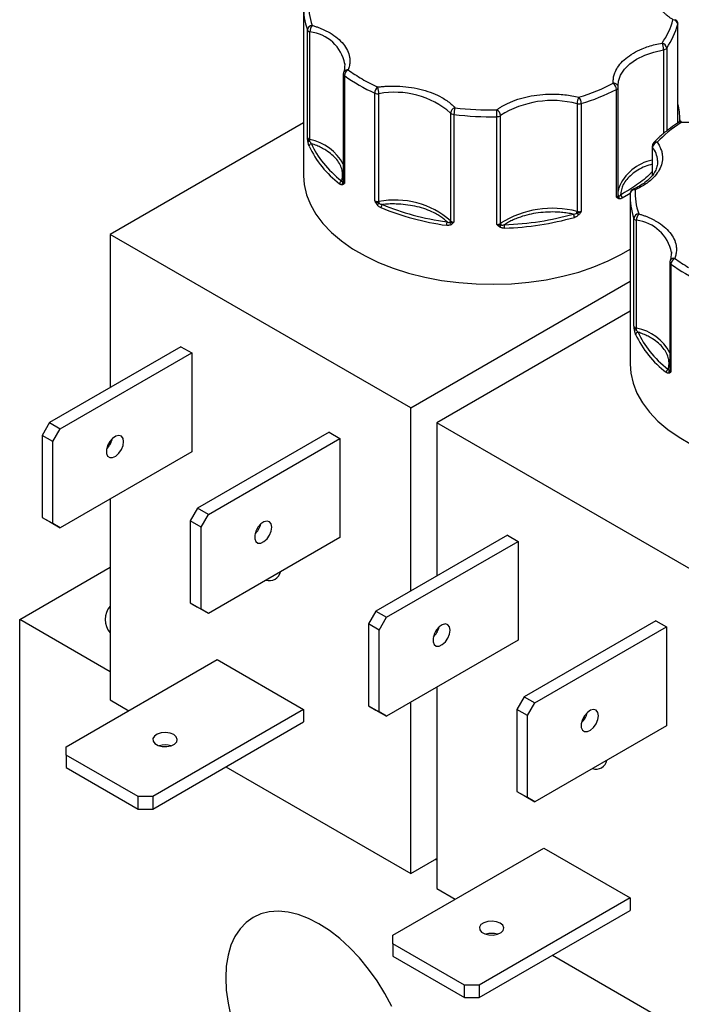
# Model space of a CAD drawing. Header units: inches. Extents: x 0.5 to 21.5, y 0.5 to 16.5.
# Tile 14 of 17: x 17.4 to 18.8, y 13.4 to 15.4. Entities that reach past the tile are written whole.
import ezdxf

# ---------------------------------------------------------------- set-up
doc = ezdxf.new("R2010")
doc.units = ezdxf.units.IN
doc.header["$LTSCALE"] = 2
doc.header["$MEASUREMENT"] = 0

msp = doc.modelspace()

# ---------------------------------------------------------------- linework, layer by layer
for p, q in [((18.0286, 15.4222), (18.0286, 15.0792)), ((18.0364, 15.1572), (18.0364, 15.3776)), ((18.7944, 15.1874), (18.7944, 15.3895)), ((18.7945, 15.1875), (18.7945, 15.3904)), ((18.0416, 15.1532), (18.0416, 15.3737)), ((18.7653, 15.3371), (18.7653, 15.1656)), ((18.7716, 15.3404), (18.7716, 15.1707)), ((18.1132, 15.309), (18.1114, 15.2928)), ((18.1133, 15.3075), (18.1133, 15.3057)), ((18.1098, 15.2876), (18.1098, 15.0671)), ((18.112, 15.284), (18.112, 15.0636)), ((18.669, 15.0354), (18.669, 15.2559)), ((18.6724, 15.2604), (18.6722, 15.264)), ((18.6724, 15.2604), (18.6724, 15.2602)), ((18.6724, 15.0397), (18.6724, 15.2602)), ((18.1742, 15.0276), (18.1742, 15.2481)), ((18.1826, 15.0265), (18.1826, 15.247)), ((18.5883, 15.2265), (18.5883, 15.006)), ((18.5969, 15.2267), (18.5969, 15.0062)), ((18.3295, 15.2074), (18.3295, 14.987)), ((18.3364, 15.2044), (18.3364, 14.984)), ((18.4241, 14.9795), (18.4241, 15.2)), ((18.4317, 14.9818), (18.4317, 15.2023)), ((18.0286, 15.1876), (17.6327, 14.9591)), ((18.7986, 15.1895), (18.7986, 15.1935)), ((18.7421, 15.1395), (18.7421, 15.0797)), ((18.7428, 15.0808), (18.7428, 15.1373)), ((18.753, 15.1106), (18.7531, 15.1078)), ((18.6968, 15.0364), (18.6968, 14.6935)), ((18.7029, 15.0515), (18.7028, 15.0515)), ((18.7046, 14.7714), (18.7046, 14.9919)), ((18.7098, 14.7674), (18.7098, 14.9879)), ((17.6327, 14.9591), (17.6327, 14.6456)), ((18.2479, 14.6039), (17.6327, 14.9591)), ((18.7814, 14.9233), (18.7796, 14.9071)), ((18.7815, 14.9217), (18.7815, 14.9199)), ((18.778, 14.9019), (18.778, 14.6814)), ((18.7802, 14.8983), (18.7802, 14.6778)), ((18.2479, 14.6039), (18.6968, 14.8631)), ((18.6968, 14.8018), (18.301, 14.5733)), ((17.7777, 14.7292), (17.5084, 14.5738)), ((17.5304, 14.5611), (17.7996, 14.7166)), ((17.7777, 14.7292), (17.7996, 14.7166)), ((17.7996, 14.7166), (17.7996, 14.5141)), ((18.2479, 14.2292), (18.2479, 14.6039)), ((17.5084, 14.5738), (17.4934, 14.5478)), ((17.5084, 14.5738), (17.5304, 14.5611)), ((18.301, 14.5733), (18.301, 14.2598)), ((18.9161, 14.2182), (18.301, 14.5733)), ((17.5154, 14.5352), (17.5304, 14.5611)), ((18.081, 14.5541), (17.8118, 14.3987)), ((18.081, 14.5541), (18.103, 14.5415)), ((17.5154, 14.5352), (17.4934, 14.5478)), ((17.4934, 14.5478), (17.4934, 14.38)), ((17.5154, 14.3673), (17.5154, 14.5352)), ((17.6327, 14.5359), (17.6327, 14.5293)), ((17.8337, 14.386), (18.103, 14.5415)), ((18.103, 14.5415), (18.103, 14.339)), ((17.7996, 14.5141), (17.5304, 14.3586)), ((17.6327, 14.4177), (17.6327, 14.0062)), ((17.8118, 14.3987), (17.7968, 14.3727)), ((17.8337, 14.386), (17.8118, 14.3987)), ((17.4934, 14.38), (17.5154, 14.3673)), ((17.4934, 14.38), (17.5084, 14.3713)), ((17.5084, 14.3713), (17.5304, 14.3586)), ((17.8187, 14.36), (17.7968, 14.3727)), ((17.7968, 14.3727), (17.7968, 14.2048)), ((17.8187, 14.36), (17.8337, 14.386)), ((17.5304, 14.3586), (17.5154, 14.3673)), ((17.8187, 14.1922), (17.8187, 14.36)), ((18.103, 14.339), (17.8337, 14.1835)), ((18.4459, 14.3435), (18.1767, 14.188)), ((18.1986, 14.1754), (18.4678, 14.3308)), ((18.4459, 14.3435), (18.4678, 14.3308)), ((18.4678, 14.3308), (18.4678, 14.1283)), ((17.4477, 14.1709), (17.6327, 14.2777)), ((17.7968, 14.2048), (17.8187, 14.1922)), ((17.7968, 14.2048), (17.8118, 14.1962)), ((17.8337, 14.1835), (17.8118, 14.1962)), ((17.8337, 14.1835), (17.8187, 14.1922)), ((18.1767, 14.188), (18.1617, 14.1621)), ((18.1767, 14.188), (18.1986, 14.1754)), ((17.4477, 13.3543), (17.4477, 14.1709)), ((17.6327, 14.064), (17.4477, 14.1709)), ((18.1836, 14.1494), (18.1986, 14.1754)), ((18.7493, 14.1684), (18.48, 14.0129)), ((18.7493, 14.1684), (18.7712, 14.1557)), ((18.1836, 14.1494), (18.1617, 14.1621)), ((18.1617, 14.1621), (18.1617, 13.9942)), ((18.1836, 13.9816), (18.1836, 14.1494)), ((18.301, 14.1502), (18.301, 14.1436)), ((18.5019, 14.0003), (18.7712, 14.1557)), ((18.7712, 14.1557), (18.7712, 13.9532)), ((18.4678, 14.1283), (18.1986, 13.9729)), ((17.5431, 13.9104), (17.8519, 14.0887)), ((17.8519, 14.0887), (18.0287, 13.9866)), ((18.301, 14.032), (18.301, 13.6204)), ((17.6327, 14.0062), (17.6709, 13.9842)), ((18.48, 14.0129), (18.465, 13.9869)), ((18.48, 14.0129), (18.5019, 14.0003)), ((18.0287, 13.9866), (17.7199, 13.8083)), ((18.0287, 13.9866), (18.0287, 13.9613)), ((18.1617, 13.9942), (18.1836, 13.9816)), ((18.1617, 13.9942), (18.1767, 13.9855)), ((18.2479, 13.651), (18.2479, 14.0014)), ((18.4869, 13.9743), (18.465, 13.9869)), ((18.465, 13.9869), (18.465, 13.8191)), ((18.4869, 13.9743), (18.5019, 14.0003)), ((18.1767, 13.9855), (18.1986, 13.9729)), ((18.1986, 13.9729), (18.1836, 13.9816)), ((18.4869, 13.8064), (18.4869, 13.9743)), ((17.7199, 13.783), (18.0287, 13.9613)), ((18.7712, 13.9532), (18.5019, 13.7978)), ((17.5431, 13.8931), (17.5431, 13.9104)), ((17.6899, 13.8083), (17.5431, 13.8931)), ((17.5431, 13.8931), (17.5431, 13.8677)), ((17.5431, 13.8677), (17.6899, 13.783)), ((17.8696, 13.8694), (18.2479, 13.651)), ((17.7199, 13.8083), (17.6899, 13.8083)), ((17.6899, 13.783), (17.6899, 13.8083)), ((17.7199, 13.8083), (17.7199, 13.783)), ((18.465, 13.8191), (18.4869, 13.8064)), ((18.465, 13.8191), (18.48, 13.8104)), ((18.48, 13.8104), (18.5019, 13.7978)), ((18.5019, 13.7978), (18.4869, 13.8064)), ((17.6899, 13.783), (17.7199, 13.783)), ((18.2113, 13.5246), (18.5202, 13.7029)), ((18.5202, 13.7029), (18.6969, 13.6009)), ((18.2479, 13.651), (18.301, 13.6817)), ((18.301, 13.6783), (18.298, 13.68)), ((18.301, 13.6204), (18.3391, 13.5984)), ((18.6969, 13.6009), (18.3881, 13.4226)), ((18.6969, 13.6009), (18.6969, 13.5756)), ((18.3881, 13.3973), (18.6969, 13.5756)), ((18.2113, 13.5073), (18.2113, 13.5246)), ((18.3581, 13.4226), (18.2113, 13.5073)), ((18.2113, 13.5073), (18.2113, 13.482)), ((18.5378, 13.4837), (18.9161, 13.2653)), ((18.2113, 13.482), (18.3581, 13.3973)), ((18.3881, 13.4226), (18.3581, 13.4226)), ((18.3581, 13.3973), (18.3581, 13.4226)), ((18.3881, 13.4226), (18.3881, 13.3973)), ((18.3581, 13.3973), (18.3881, 13.3973))]:
    msp.add_line(p, q)
at = {"flags": 128}
for points in [[(18.7945, 15.3904), (18.7945, 15.3902), (18.7944, 15.3895)], [(18.6722, 15.264), (18.6731, 15.273), (18.6774, 15.2853), (18.6852, 15.2971), (18.6962, 15.3079), (18.7101, 15.3176), (18.7266, 15.3258), (18.7451, 15.3323), (18.7653, 15.3371)], [(18.1113, 15.2927), (18.1108, 15.2919), (18.1105, 15.2913)], [(18.7986, 15.1935), (18.7986, 15.1914), (18.7985, 15.1882)], [(18.0286, 15.0792), (18.0299, 15.061), (18.0345, 15.0404), (18.0425, 15.02), (18.0537, 15.0002), (18.0681, 14.9811), (18.0855, 14.9629), (18.1059, 14.9457), (18.1289, 14.9296), (18.1544, 14.9149), (18.1822, 14.9016), (18.212, 14.8899), (18.2436, 14.8798), (18.2767, 14.8715), (18.311, 14.865), (18.3462, 14.8604), (18.382, 14.8577), (18.4181, 14.857), (18.4541, 14.8582), (18.4898, 14.8614), (18.5248, 14.8664), (18.5588, 14.8734), (18.5916, 14.8821), (18.6227, 14.8926), (18.6521, 14.9047), (18.6793, 14.9184), (18.6968, 14.9287)], [(18.6734, 15.054), (18.6731, 15.0525), (18.6724, 15.0473)], [(18.6968, 15.043), (18.6938, 15.0411), (18.6807, 15.0335)], [(18.7795, 14.907), (18.779, 14.9062), (18.7787, 14.9055)], [(18.6968, 14.6935), (18.6981, 14.6753), (18.7027, 14.6546), (18.7107, 14.6343), (18.7219, 14.6145), (18.7363, 14.5954), (18.7538, 14.5771), (18.7741, 14.5599), (18.7971, 14.5439), (18.8226, 14.5291)], [(17.6603, 14.5349), (17.6591, 14.5416), (17.6557, 14.546), (17.6505, 14.5475), (17.6443, 14.546), (17.6378, 14.5416), (17.632, 14.5349), (17.6276, 14.5268), (17.6253, 14.5184), (17.6253, 14.5109), (17.6276, 14.5053), (17.632, 14.5023), (17.6378, 14.5023), (17.6443, 14.5053), (17.6505, 14.511), (17.6557, 14.5185), (17.6591, 14.5269), (17.6603, 14.5349)], [(17.9637, 14.3598), (17.9625, 14.3665), (17.9591, 14.3709), (17.9539, 14.3724), (17.9476, 14.3709), (17.9412, 14.3664), (17.9353, 14.3597), (17.931, 14.3517), (17.9286, 14.3433), (17.9286, 14.3358), (17.931, 14.3302), (17.9353, 14.3272), (17.9412, 14.3272), (17.9476, 14.3302), (17.9539, 14.3359), (17.9591, 14.3434), (17.9625, 14.3517), (17.9637, 14.3598)], [(17.9338, 14.3573), (17.9352, 14.3566), (17.937, 14.3558)], [(18.3285, 14.1492), (18.3273, 14.1558), (18.3239, 14.1603), (18.3187, 14.1618), (18.3125, 14.1602), (18.306, 14.1558), (18.3002, 14.1491), (18.2958, 14.141), (18.2935, 14.1327), (18.2935, 14.1252), (18.2958, 14.1195), (18.3002, 14.1165), (18.306, 14.1165), (18.3125, 14.1196), (18.3187, 14.1252), (18.3239, 14.1327), (18.3273, 14.1411), (18.3285, 14.1492)], [(18.6319, 13.974), (18.6307, 13.9807), (18.6273, 13.9851), (18.6221, 13.9867), (18.6158, 13.9851), (18.6094, 13.9807), (18.6036, 13.974), (18.5992, 13.9659), (18.5968, 13.9576), (18.5968, 13.9501), (18.5992, 13.9444), (18.6036, 13.9414), (18.6094, 13.9414), (18.6158, 13.9445), (18.6221, 13.9501), (18.6273, 13.9576), (18.6307, 13.966), (18.6319, 13.974)], [(18.602, 13.9715), (18.6034, 13.9709), (18.6052, 13.9701)], [(17.7629, 13.9352), (17.7553, 13.9382), (17.7463, 13.9394), (17.7372, 13.9387), (17.7292, 13.9361), (17.7233, 13.932), (17.7204, 13.927), (17.7208, 13.9217), (17.7245, 13.9168), (17.731, 13.9131), (17.7394, 13.9109), (17.7486, 13.9107), (17.7573, 13.9124), (17.7644, 13.9158), (17.7689, 13.9204), (17.7701, 13.9256), (17.768, 13.9308), (17.7629, 13.9352)], [(18.2092, 13.3787), (18.195, 13.4053), (18.179, 13.431), (18.1616, 13.4554), (18.1428, 13.4782), (18.1231, 13.499), (18.1025, 13.5177), (18.0814, 13.5341), (18.06, 13.5478), (18.0387, 13.5587), (18.0176, 13.5668), (17.997, 13.5718), (17.9772, 13.5738), (17.9585, 13.5726), (17.9411, 13.5684), (17.9251, 13.5611), (17.9108, 13.5509), (17.8985, 13.5379), (17.8881, 13.5223), (17.8799, 13.5042), (17.874, 13.4839), (17.8704, 13.4616), (17.8692, 13.4376), (17.8704, 13.4122), (17.874, 13.3858), (17.8799, 13.3586)], [(18.4311, 13.5494), (18.4235, 13.5524), (18.4145, 13.5536), (18.4054, 13.5529), (18.3974, 13.5503), (18.3915, 13.5463), (18.3886, 13.5412), (18.3891, 13.5359), (18.3928, 13.5311), (18.3993, 13.5273), (18.4077, 13.5252), (18.4168, 13.5249), (18.4256, 13.5266), (18.4326, 13.53), (18.4371, 13.5346), (18.4384, 13.5399), (18.4363, 13.5451), (18.4311, 13.5494)]]:
    msp.add_lwpolyline(points, dxfattribs=at)
for centre, radius, start, end in [((18.1608, 15.4224), 0.1322, 177.4377, 199.7754), ((18.7844, 15.3884), 0.0101, 6.3523, 88.971), ((18.0468, 15.3765), 0.0105, 93.3806, 173.7727), ((18.0418, 15.3799), 0.00584, 202.9684, 242.9867), ((18.064, 15.3734), 0.0224, 142.6494, 179.2652), ((18.644, 15.4296), 0.1557, 325.0805, 345.1026), ((18.0449, 15.3848), 0.0116, 240.4604, 253.7897), ((18.0327, 15.2921), 0.082, 10.809, 83.7568), ((18.7319, 15.337), 0.0334, 0.1771, 24.3584), ((18.7601, 15.3393), 0.0116, 5.4712, 78.7517), ((18.7642, 15.3467), 0.0097, 276.4762, 319.8878), ((18.1182, 15.2871), 0.00886, 79.1422, 140.5503), ((18.1142, 15.2878), 0.0044, 182.481, 239.5181), ((18.126, 15.2832), 0.014, 116.0894, 176.5423), ((18.3234, 15.5783), 0.3623, 234.3048, 245.6893), ((18.1914, 15.2475), 0.0172, 129.5966, 178.1901), ((18.1379, 15.2469), 0.0447, 0.0535, 18.0329), ((18.4616, 15.6654), 0.4591, 287.1445, 296.8651), ((18.6635, 15.2595), 0.00893, 6.2306, 97.1264), ((18.6528, 15.2552), 0.0162, 2.1775, 53.7897), ((18.6672, 15.2607), 0.00522, 290.4588, 353.6863), ((18.1804, 15.2627), 0.0159, 246.9554, 278.0073), ((18.215, 15.0745), 0.1755, 49.25, 100.6084), ((18.6145, 15.2263), 0.0262, 148.5026, 179.5738), ((18.5752, 15.2264), 0.0217, 0.8222, 38.7249), ((18.3418, 15.2064), 0.0123, 106.0307, 175.1445), ((18.3852, 15.2044), 0.0488, 163.5182, 179.9654), ((18.5376, 15.0357), 0.1974, 75.138, 122.4402), ((18.5921, 15.2426), 0.0166, 256.6228, 286.6868), ((18.6675, 15.1934), 0.1311, 0.0768, 14.3035), ((18.3349, 15.2124), 0.00735, 222.6341, 240.7286), ((18.3377, 15.2177), 0.0134, 241.3026, 264.1777), ((18.4135, 15.8601), 0.6602, 263.2913, 270.9185), ((18.4179, 15.2014), 0.0138, 3.6033, 64.9695), ((18.0685, 15.2), 0.3555, 359.9949, 2.2415), ((18.4243, 15.2134), 0.0134, 269.0326, 303.9125), ((18.7984, 15.1839), 0.00525, 56.3879, 118.6394), ((18.8055, 15.1885), 0.00425, 158.9822, 184.1214), ((18.0431, 15.1605), 0.00749, 206.738, 258.5963), ((18.0417, 15.1441), 0.00555, 97.9941, 136.3986), ((18.0452, 15.1395), 0.00537, 95.1931, 173.9062), ((18.2249, 15.2255), 0.2038, 204.8012, 233.0417), ((18.03, 15.1534), 0.0116, 340.4716, 358.7315), ((18.0226, 15.0563), 0.0988, 28.0133, 78.9239), ((18.7458, 15.1396), 0.00376, 180.9369, 217.4167), ((18.7545, 15.1362), 0.0118, 102.1595, 174.64), ((18.7032, 15.1069), 0.0499, 4.1742, 37.4573), ((18.7495, 15.1411), 0.00704, 68.489, 131.9551), ((18.7603, 15.0192), 0.0936, 101.2449, 158.1607), ((18.1092, 15.0623), 0.00681, 113.8536, 176.2335), ((18.1131, 15.0627), 0.00531, 145.7086, 203.1013), ((18.1067, 15.0685), 0.00335, 305.044, 337.1384), ((18.1144, 15.0675), 0.00462, 184.1156, 238.1237), ((18.6672, 15.0403), 0.00522, 290.4588, 353.6863), ((18.676, 15.0401), 0.00366, 185.6047, 232.8023), ((18.6686, 15.0348), 0.00574, 331.6572, 24.4027), ((18.6729, 15.0331), 0.00781, 2.4698, 56.2836), ((18.829, 15.0366), 0.1322, 177.4377, 199.7754), ((18.706, 15.0415), 0.00905, 83.6784, 173.7116), ((18.7041, 15.0476), 0.00406, 45.5078, 106.8226), ((18.1804, 15.0422), 0.0159, 246.9554, 278.0073), ((18.2458, 14.9428), 0.1017, 128.1292, 130.9238), ((18.215, 14.854), 0.1755, 49.25, 100.6084), ((18.2072, 15.0268), 0.0245, 180.6022, 189.2382), ((18.1959, 15.0137), 0.00899, 132.2458, 178.4529), ((18.3951, 15.5203), 0.5476, 247.6514, 262.207), ((18.5376, 14.8152), 0.1974, 75.138, 122.4402), ((18.4175, 15.5897), 0.6183, 272.0797, 285.4984), ((18.5711, 14.9937), 0.0116, 0.6423, 35.7861), ((18.5744, 15.0063), 0.0138, 343.6544, 358.9357), ((18.6417, 15.0549), 0.0754, 224.2087, 228.09), ((18.5921, 15.0222), 0.0166, 256.6228, 286.6868), ((18.715, 14.9907), 0.0105, 93.3806, 173.7727), ((18.7322, 14.9876), 0.0224, 142.6494, 179.2652), ((18.3413, 14.9778), 0.0204, 160.2324, 179.9204), ((18.3242, 14.9872), 0.0053, 319.1932, 357.7484), ((18.3374, 14.9849), 0.00927, 187.411, 219.8764), ((18.3371, 14.995), 0.0111, 226.5434, 266.231), ((18.4243, 14.9929), 0.0134, 269.0326, 303.9125), ((18.4214, 14.9821), 0.0121, 317.4539, 342.3927), ((18.438, 14.982), 0.00622, 182.1349, 215.4439), ((18.3692, 14.9718), 0.0707, 359.9897, 5.6393), ((18.71, 14.9942), 0.00584, 202.9684, 242.9867), ((18.7131, 14.9991), 0.0116, 240.4604, 253.7897), ((18.7009, 14.9064), 0.082, 10.809, 83.7568), ((18.7824, 14.9021), 0.0044, 182.481, 239.5181), ((18.7864, 14.9013), 0.00886, 79.1422, 140.5503), ((18.7942, 14.8974), 0.014, 116.0894, 176.5423), ((18.9916, 15.1925), 0.3623, 234.3048, 245.6893), ((18.7113, 14.7748), 0.00749, 206.738, 258.5963), ((18.7099, 14.7583), 0.00555, 97.9941, 136.3986), ((18.7135, 14.7537), 0.00537, 95.1931, 173.9062), ((18.8931, 14.8398), 0.2038, 204.8012, 233.0417), ((18.6983, 14.7677), 0.0116, 340.4716, 358.7315), ((18.6909, 14.6705), 0.0988, 28.0133, 78.9239), ((18.7774, 14.6765), 0.00681, 113.8536, 176.2335), ((18.7813, 14.677), 0.00531, 145.7086, 203.1013), ((18.775, 14.6827), 0.00335, 305.044, 337.1384), ((18.7826, 14.6817), 0.00462, 184.1156, 238.1237), ((17.5978, 14.5506), 0.0409, 312.8992, 347.1061), ((17.9012, 14.3755), 0.0409, 312.8992, 347.1061), ((17.9585, 14.2736), 0.0233, 252.0467, 347.9479), ((17.6633, 14.1709), 0.0409, 138.4335, 221.5665), ((18.2661, 14.1648), 0.0409, 312.8992, 347.1061), ((18.5694, 13.9897), 0.0409, 312.8992, 347.1061), ((17.7452, 13.8732), 0.0409, 72.9148, 107.0852), ((18.6267, 13.8878), 0.0233, 252.0327, 347.6801), ((18.4134, 13.4875), 0.0409, 72.9148, 107.0852)]:
    msp.add_arc(centre, radius, start, end)
for points, knots in [([(18.7845, 15.3985), (18.7828, 15.3996), (18.7795, 15.4018), (18.7748, 15.4053), (18.7704, 15.4089), (18.7664, 15.4126), (18.7627, 15.4164), (18.757, 15.4232), (18.7507, 15.4334), (18.7467, 15.4471), (18.7466, 15.4611), (18.7501, 15.4732), (18.7555, 15.4832), (18.7615, 15.4912), (18.7668, 15.4962), (18.7694, 15.4988)], [0, 0, 0, 0, 0.040712, 0.081199, 0.121575, 0.161957, 0.202462, 0.243205, 0.371568, 0.500042, 0.628406, 0.75688, 0.838051, 0.918781, 1, 1, 1, 1]), ([(18.7932, 15.3954), (18.7924, 15.3965), (18.7915, 15.3978), (18.7901, 15.3987), (18.7898, 15.3988)], [0, 0, 0, 0, 0.788721, 1, 1, 1, 1]), ([(18.0462, 15.387), (18.0484, 15.3863), (18.0529, 15.3849), (18.0594, 15.3825), (18.0656, 15.38), (18.0715, 15.3774), (18.0773, 15.3745), (18.0867, 15.3692), (18.0986, 15.3609), (18.1106, 15.3488), (18.1189, 15.3357), (18.1228, 15.3236), (18.1236, 15.3132), (18.1227, 15.3044), (18.1208, 15.2987), (18.1198, 15.2958)], [0, 0, 0, 0, 0.040712, 0.081199, 0.121575, 0.161957, 0.202462, 0.243205, 0.371568, 0.500042, 0.628406, 0.75688, 0.838051, 0.918781, 1, 1, 1, 1]), ([(18.7945, 15.3904), (18.7945, 15.3904), (18.7947, 15.3913), (18.7943, 15.393), (18.7936, 15.3946), (18.7932, 15.3954)], [0, 0, 0, 0, 0.0224631, 0.4985455, 1, 1, 1, 1]), ([(18.6624, 15.2683), (18.6623, 15.2698), (18.6621, 15.2727), (18.6624, 15.2771), (18.663, 15.2815), (18.6641, 15.2858), (18.6656, 15.2901), (18.6688, 15.2974), (18.6753, 15.3076), (18.6874, 15.3196), (18.7029, 15.3303), (18.7191, 15.3383), (18.7344, 15.3439), (18.748, 15.3479), (18.7575, 15.3498), (18.7623, 15.3507)], [0, 0, 0, 0, 0.040712, 0.081199, 0.121575, 0.161957, 0.202462, 0.243205, 0.371568, 0.500042, 0.628406, 0.75688, 0.838051, 0.918781, 1, 1, 1, 1]), ([(18.1106, 15.2912), (18.1105, 15.2911), (18.1099, 15.2901), (18.1099, 15.2888), (18.1098, 15.2877)], [0, 0, 0, 0, 0.107546, 1, 1, 1, 1]), ([(18.1805, 15.2608), (18.1829, 15.2611), (18.1879, 15.2617), (18.1954, 15.2623), (18.203, 15.2627), (18.2105, 15.2628), (18.2181, 15.2627), (18.2312, 15.2622), (18.2496, 15.2602), (18.2723, 15.2554), (18.2932, 15.2485), (18.3096, 15.2407), (18.3219, 15.233), (18.331, 15.2259), (18.3359, 15.2208), (18.3384, 15.2182)], [0, 0, 0, 0, 0.040712, 0.081199, 0.121575, 0.161957, 0.202462, 0.243205, 0.371568, 0.500042, 0.628406, 0.75688, 0.838051, 0.918781, 1, 1, 1, 1]), ([(18.4238, 15.2139), (18.4254, 15.2151), (18.4285, 15.2174), (18.4336, 15.2206), (18.4389, 15.2237), (18.4446, 15.2267), (18.4505, 15.2294), (18.4611, 15.2338), (18.4773, 15.2392), (18.5001, 15.2439), (18.5239, 15.2464), (18.5451, 15.2465), (18.5631, 15.2451), (18.5779, 15.2431), (18.5874, 15.241), (18.5921, 15.24)], [0, 0, 0, 0, 0.040712, 0.081199, 0.121575, 0.161957, 0.202462, 0.243205, 0.371568, 0.500042, 0.628406, 0.75688, 0.838051, 0.918781, 1, 1, 1, 1]), ([(18.944, 15.2459), (18.9432, 15.2445), (18.9416, 15.2417), (18.9388, 15.2377), (18.9356, 15.2337), (18.932, 15.2298), (18.9281, 15.2261), (18.9208, 15.2198), (18.9087, 15.2116), (18.8901, 15.2027), (18.8692, 15.1957), (18.8493, 15.1914), (18.8316, 15.1891), (18.8165, 15.1881), (18.8063, 15.1882), (18.8013, 15.1882)], [0, 0, 0, 0, 0.040712, 0.081199, 0.121575, 0.161957, 0.202462, 0.243205, 0.371568, 0.500042, 0.628406, 0.75688, 0.838051, 0.918781, 1, 1, 1, 1]), ([(18.7959, 15.1884), (18.7902, 15.1846), (18.778, 15.1764), (18.7616, 15.1628), (18.7503, 15.1526), (18.7453, 15.1468), (18.7449, 15.1463)], [0, 0, 0, 0, 0.295143, 0.630067, 0.966662, 1, 1, 1, 1]), ([(18.8015, 15.1899), (18.801, 15.19), (18.7992, 15.1901), (18.7972, 15.1895), (18.7961, 15.1885), (18.7959, 15.1883)], [0, 0, 0, 0, 0.281414, 0.872482, 1, 1, 1, 1]), ([(18.0377, 15.1479), (18.0376, 15.1486), (18.0373, 15.1501), (18.037, 15.1523), (18.0367, 15.1547), (18.0365, 15.1563), (18.0364, 15.1572)], [0, 0, 0, 0, 0.236129, 0.498993, 0.712542, 1, 1, 1, 1]), ([(18.0399, 15.14), (18.0397, 15.1406), (18.0393, 15.1417), (18.0387, 15.1436), (18.0381, 15.1456), (18.0378, 15.1472), (18.0377, 15.1479)], [0, 0, 0, 0, 0.270747, 0.52324, 0.763872, 1, 1, 1, 1]), ([(18.1064, 15.0685), (18.1067, 15.0697), (18.1074, 15.0721), (18.108, 15.0757), (18.1083, 15.0794), (18.1083, 15.083), (18.108, 15.0866), (18.1069, 15.0929), (18.1038, 15.1016), (18.0968, 15.1124), (18.0871, 15.1224), (18.0761, 15.1303), (18.0654, 15.1364), (18.0555, 15.141), (18.0484, 15.1435), (18.0448, 15.1448)], [0, 0, 0, 0, 0.040848, 0.081503, 0.122064, 0.162633, 0.203311, 0.244196, 0.372048, 0.500037, 0.627888, 0.755877, 0.837356, 0.918461, 1, 1, 1, 1]), ([(18.7521, 15.1477), (18.753, 15.1463), (18.7549, 15.1436), (18.7572, 15.1394), (18.7592, 15.1352), (18.7608, 15.1309), (18.762, 15.1266), (18.7633, 15.1191), (18.7632, 15.1083), (18.7589, 15.0946), (18.7507, 15.0814), (18.7402, 15.0708), (18.7292, 15.0624), (18.7188, 15.056), (18.7109, 15.0524), (18.707, 15.0505)], [0, 0, 0, 0, 0.040712, 0.081199, 0.121575, 0.161957, 0.202462, 0.243205, 0.371568, 0.500042, 0.628406, 0.75688, 0.838051, 0.918781, 1, 1, 1, 1]), ([(18.7449, 15.1463), (18.7447, 15.1462), (18.7436, 15.1453), (18.7424, 15.1429), (18.7422, 15.1406), (18.7421, 15.1395)], [0, 0, 0, 0, 0.0844321, 0.5569402, 1, 1, 1, 1]), ([(18.7421, 15.1027), (18.7372, 15.1013), (18.7204, 15.0965), (18.6989, 15.0822), (18.6806, 15.0619), (18.6783, 15.0469), (18.6772, 15.0396)], [0, 0, 0, 0, 0.1224139, 0.4195002, 0.7165866, 1, 1, 1, 1]), ([(18.7527, 15.1101), (18.7529, 15.1085), (18.7533, 15.1036), (18.7514, 15.0956), (18.7473, 15.0863), (18.7409, 15.0775), (18.7325, 15.0692), (18.7221, 15.0615), (18.7121, 15.0556), (18.7051, 15.0526), (18.7028, 15.0516)], [0, 0, 0, 0, 0.0798135, 0.23477, 0.3805497, 0.5206982, 0.6582319, 0.7945636, 0.9298678, 1, 1, 1, 1]), ([(18.7421, 15.0878), (18.7408, 15.0864), (18.7321, 15.0766), (18.7109, 15.0601), (18.6884, 15.0464), (18.6772, 15.0396)], [0, 0, 0, 0, 0.077898, 0.539213, 1, 1, 1, 1]), ([(18.1082, 15.0606), (18.1078, 15.0606), (18.1072, 15.0605), (18.1061, 15.0606), (18.1049, 15.061), (18.1037, 15.0617), (18.1028, 15.0624), (18.1024, 15.0627)], [0, 0, 0, 0, 0.188808, 0.379511, 0.575987, 0.781785, 1, 1, 1, 1]), ([(18.112, 15.0636), (18.1117, 15.0632), (18.1111, 15.0626), (18.1102, 15.0617), (18.1093, 15.061), (18.1085, 15.0608), (18.1082, 15.0606)], [0, 0, 0, 0, 0.2912416, 0.5002174, 0.7620959, 1, 1, 1, 1]), ([(18.6736, 15.0321), (18.6732, 15.0322), (18.6723, 15.0326), (18.6712, 15.0333), (18.6701, 15.0343), (18.6694, 15.035), (18.669, 15.0354)], [0, 0, 0, 0, 0.236129, 0.498993, 0.712542, 1, 1, 1, 1]), ([(18.703, 15.0514), (18.7027, 15.0513), (18.7012, 15.0509), (18.6991, 15.0489), (18.6974, 15.0458), (18.6968, 15.0434), (18.697, 15.0422), (18.697, 15.0422)], [0, 0, 0, 0, 0.074395, 0.396477, 0.702151, 0.996328, 1, 1, 1, 1]), ([(18.1791, 15.0197), (18.1787, 15.0203), (18.1777, 15.0215), (18.1765, 15.0234), (18.1754, 15.0255), (18.1747, 15.0268), (18.1742, 15.0276)], [0, 0, 0, 0, 0.236129, 0.498993, 0.712542, 1, 1, 1, 1]), ([(18.1869, 15.0139), (18.1861, 15.0142), (18.1847, 15.0149), (18.1826, 15.0163), (18.1807, 15.0178), (18.1797, 15.0191), (18.1791, 15.0197)], [0, 0, 0, 0, 0.270747, 0.52324, 0.763872, 1, 1, 1, 1]), ([(18.3221, 14.9847), (18.321, 14.9858), (18.3188, 14.9878), (18.3152, 14.9908), (18.3114, 14.9937), (18.3074, 14.9965), (18.3031, 14.9992), (18.2953, 15.0036), (18.2832, 15.0091), (18.2659, 15.0148), (18.2472, 15.0188), (18.23, 15.0208), (18.215, 15.0215), (18.2023, 15.0214), (18.194, 15.0207), (18.1898, 15.0203)], [0, 0, 0, 0, 0.040848, 0.081503, 0.122064, 0.162633, 0.203311, 0.244196, 0.372048, 0.500037, 0.627888, 0.755877, 0.837356, 0.918461, 1, 1, 1, 1]), ([(18.6807, 15.0335), (18.68, 15.0331), (18.6787, 15.0324), (18.6768, 15.0319), (18.6751, 15.0317), (18.6741, 15.0319), (18.6736, 15.0321)], [0, 0, 0, 0, 0.270747, 0.52324, 0.763872, 1, 1, 1, 1]), ([(18.5805, 15.0005), (18.5785, 15.0009), (18.5746, 15.0017), (18.5685, 15.0027), (18.5623, 15.0035), (18.5561, 15.0042), (18.5498, 15.0046), (18.539, 15.0051), (18.5236, 15.0048), (18.504, 15.0027), (18.4852, 14.9989), (18.4698, 14.9941), (18.4576, 14.989), (18.448, 14.9842), (18.4424, 14.9806), (18.4396, 14.9788)], [0, 0, 0, 0, 0.040848, 0.081503, 0.122064, 0.162633, 0.203311, 0.244196, 0.372048, 0.500037, 0.627888, 0.755877, 0.837356, 0.918461, 1, 1, 1, 1]), ([(18.5914, 14.9988), (18.5909, 14.9984), (18.59, 14.9975), (18.5883, 14.9963), (18.5866, 14.9953), (18.5847, 14.9945), (18.5834, 14.9941), (18.5827, 14.9939)], [0, 0, 0, 0, 0.188808, 0.379511, 0.575987, 0.781785, 1, 1, 1, 1]), ([(18.5969, 15.0062), (18.5964, 15.0055), (18.5956, 15.0042), (18.5943, 15.0023), (18.593, 15.0005), (18.5919, 14.9994), (18.5914, 14.9988)], [0, 0, 0, 0, 0.291242, 0.500217, 0.762096, 1, 1, 1, 1]), ([(18.7144, 15.0012), (18.7167, 15.0005), (18.7211, 14.9991), (18.7276, 14.9968), (18.7338, 14.9943), (18.7398, 14.9916), (18.7455, 14.9887), (18.7549, 14.9835), (18.7668, 14.9751), (18.7788, 14.963), (18.7872, 14.9499), (18.791, 14.9379), (18.7918, 14.9274), (18.7909, 14.9186), (18.789, 14.9129), (18.788, 14.91)], [0, 0, 0, 0, 0.040712, 0.081199, 0.121575, 0.161957, 0.202462, 0.243205, 0.371568, 0.500042, 0.628406, 0.75688, 0.838051, 0.918781, 1, 1, 1, 1]), ([(18.3303, 14.979), (18.3298, 14.9787), (18.3287, 14.9783), (18.327, 14.9778), (18.3251, 14.9776), (18.323, 14.9776), (18.3216, 14.9777), (18.3209, 14.9778)], [0, 0, 0, 0, 0.188808, 0.379511, 0.575987, 0.781785, 1, 1, 1, 1]), ([(18.3364, 14.984), (18.3358, 14.9834), (18.3349, 14.9825), (18.3335, 14.9811), (18.332, 14.98), (18.3308, 14.9793), (18.3303, 14.979)], [0, 0, 0, 0, 0.291242, 0.500217, 0.762096, 1, 1, 1, 1]), ([(18.4303, 14.9739), (18.4297, 14.9743), (18.4285, 14.9751), (18.427, 14.9764), (18.4255, 14.9779), (18.4246, 14.9789), (18.4241, 14.9795)], [0, 0, 0, 0, 0.2361294, 0.4989929, 0.7125421, 1, 1, 1, 1]), ([(18.44, 14.9718), (18.439, 14.9718), (18.4372, 14.9718), (18.4347, 14.9722), (18.4323, 14.9728), (18.431, 14.9736), (18.4303, 14.9739)], [0, 0, 0, 0, 0.270747, 0.52324, 0.763872, 1, 1, 1, 1]), ([(18.7788, 14.9055), (18.7787, 14.9054), (18.7781, 14.9043), (18.7781, 14.903), (18.7781, 14.9019)], [0, 0, 0, 0, 0.107546, 1, 1, 1, 1]), ([(18.7059, 14.7622), (18.7058, 14.7629), (18.7055, 14.7644), (18.7052, 14.7666), (18.7049, 14.769), (18.7047, 14.7705), (18.7046, 14.7714)], [0, 0, 0, 0, 0.236129, 0.498993, 0.712542, 1, 1, 1, 1]), ([(18.7081, 14.7543), (18.7079, 14.7548), (18.7075, 14.7559), (18.7069, 14.7578), (18.7064, 14.7599), (18.7061, 14.7614), (18.7059, 14.7622)], [0, 0, 0, 0, 0.270747, 0.52324, 0.763872, 1, 1, 1, 1]), ([(18.7746, 14.6827), (18.775, 14.6839), (18.7756, 14.6863), (18.7762, 14.69), (18.7765, 14.6936), (18.7765, 14.6972), (18.7762, 14.7009), (18.7751, 14.7071), (18.7721, 14.7158), (18.765, 14.7266), (18.7553, 14.7366), (18.7444, 14.7446), (18.7336, 14.7506), (18.7237, 14.7552), (18.7166, 14.7578), (18.713, 14.7591)], [0, 0, 0, 0, 0.040848, 0.081503, 0.122064, 0.162633, 0.203311, 0.244196, 0.372048, 0.500037, 0.627888, 0.755877, 0.837356, 0.918461, 1, 1, 1, 1]), ([(18.7764, 14.6749), (18.7761, 14.6748), (18.7754, 14.6747), (18.7743, 14.6749), (18.7731, 14.6753), (18.7719, 14.676), (18.771, 14.6766), (18.7706, 14.6769)], [0, 0, 0, 0, 0.188808, 0.379511, 0.575987, 0.781785, 1, 1, 1, 1]), ([(18.7802, 14.6778), (18.7799, 14.6774), (18.7793, 14.6768), (18.7784, 14.676), (18.7775, 14.6753), (18.7767, 14.675), (18.7764, 14.6749)], [0, 0, 0, 0, 0.2912416, 0.5002174, 0.7620959, 1, 1, 1, 1])]:
    msp.add_open_spline(points, degree=3, knots=knots)
for points in [[(18.0387, 15.4363), (18.0379, 15.4197), (18.0405, 15.4032), (18.0462, 15.387)], [(18.7623, 15.3507), (18.7729, 15.3661), (18.7803, 15.3822), (18.7845, 15.3985)], [(18.1198, 15.2958), (18.1287, 15.2893), (18.1383, 15.2831), (18.1484, 15.2773)], [(18.1484, 15.2773), (18.1585, 15.2714), (18.1692, 15.2659), (18.1805, 15.2608)], [(18.5921, 15.24), (18.6173, 15.2478), (18.6409, 15.2574), (18.6624, 15.2683)], [(18.3384, 15.2182), (18.3665, 15.2149), (18.3951, 15.2135), (18.4238, 15.2139)], [(18.8013, 15.1882), (18.7822, 15.1758), (18.7657, 15.1622), (18.7521, 15.1477)], [(18.0388, 15.1523), (18.0378, 15.1537), (18.0368, 15.1553), (18.0364, 15.1572)], [(18.0409, 15.1496), (18.0403, 15.1504), (18.0395, 15.1513), (18.0388, 15.1523)], [(18.0409, 15.1496), (18.042, 15.1478), (18.0433, 15.1461), (18.0448, 15.1448)], [(18.0448, 15.1448), (18.0566, 15.1173), (18.0775, 15.0914), (18.1064, 15.0685)], [(18.1064, 15.0685), (18.1072, 15.067), (18.108, 15.0659), (18.1087, 15.0657)], [(18.1087, 15.0657), (18.1091, 15.0651), (18.1097, 15.0642), (18.112, 15.0636)], [(18.669, 15.0354), (18.6718, 15.0357), (18.673, 15.0366), (18.6738, 15.0371)], [(18.6738, 15.0371), (18.6748, 15.0373), (18.676, 15.0383), (18.6772, 15.0396)], [(18.707, 15.0505), (18.7062, 15.034), (18.7087, 15.0174), (18.7144, 15.0012)], [(18.1742, 15.0276), (18.1772, 15.0252), (18.1806, 15.0238), (18.183, 15.0228)], [(18.183, 15.0228), (18.1848, 15.0216), (18.1873, 15.0208), (18.1898, 15.0203)], [(18.1898, 15.0203), (18.2295, 15.0036), (18.2744, 14.9915), (18.3221, 14.9847)], [(18.4396, 14.9788), (18.4886, 14.9807), (18.5364, 14.9881), (18.5805, 15.0005)], [(18.5805, 15.0005), (18.5832, 15.0007), (18.5858, 15.0013), (18.5877, 15.0024)], [(18.5877, 15.0024), (18.5901, 15.0031), (18.5936, 15.0041), (18.5969, 15.0062)], [(18.3221, 14.9847), (18.3243, 14.9839), (18.3265, 14.9834), (18.3282, 14.9837)], [(18.331, 14.9836), (18.3299, 14.9836), (18.329, 14.9837), (18.3282, 14.9837)], [(18.3364, 14.984), (18.3342, 14.9836), (18.3325, 14.9835), (18.331, 14.9836)], [(18.4241, 14.9795), (18.4278, 14.9785), (18.4308, 14.9785), (18.4329, 14.9784)], [(18.4329, 14.9784), (18.4347, 14.978), (18.4372, 14.9782), (18.4396, 14.9788)], [(18.788, 14.91), (18.7969, 14.9035), (18.8065, 14.8974), (18.8166, 14.8915)], [(18.707, 14.7665), (18.706, 14.7679), (18.7051, 14.7696), (18.7046, 14.7714)], [(18.7092, 14.7638), (18.7085, 14.7646), (18.7078, 14.7655), (18.707, 14.7665)], [(18.7092, 14.7638), (18.7102, 14.762), (18.7116, 14.7604), (18.713, 14.7591)], [(18.713, 14.7591), (18.7248, 14.7316), (18.7457, 14.7056), (18.7746, 14.6827)], [(18.7746, 14.6827), (18.7754, 14.6813), (18.7762, 14.6802), (18.7769, 14.68)], [(18.7769, 14.68), (18.7773, 14.6794), (18.7779, 14.6784), (18.7802, 14.6778)]]:
    msp.add_open_spline(points, degree=3)

doc.saveas('drawing.dxf')
